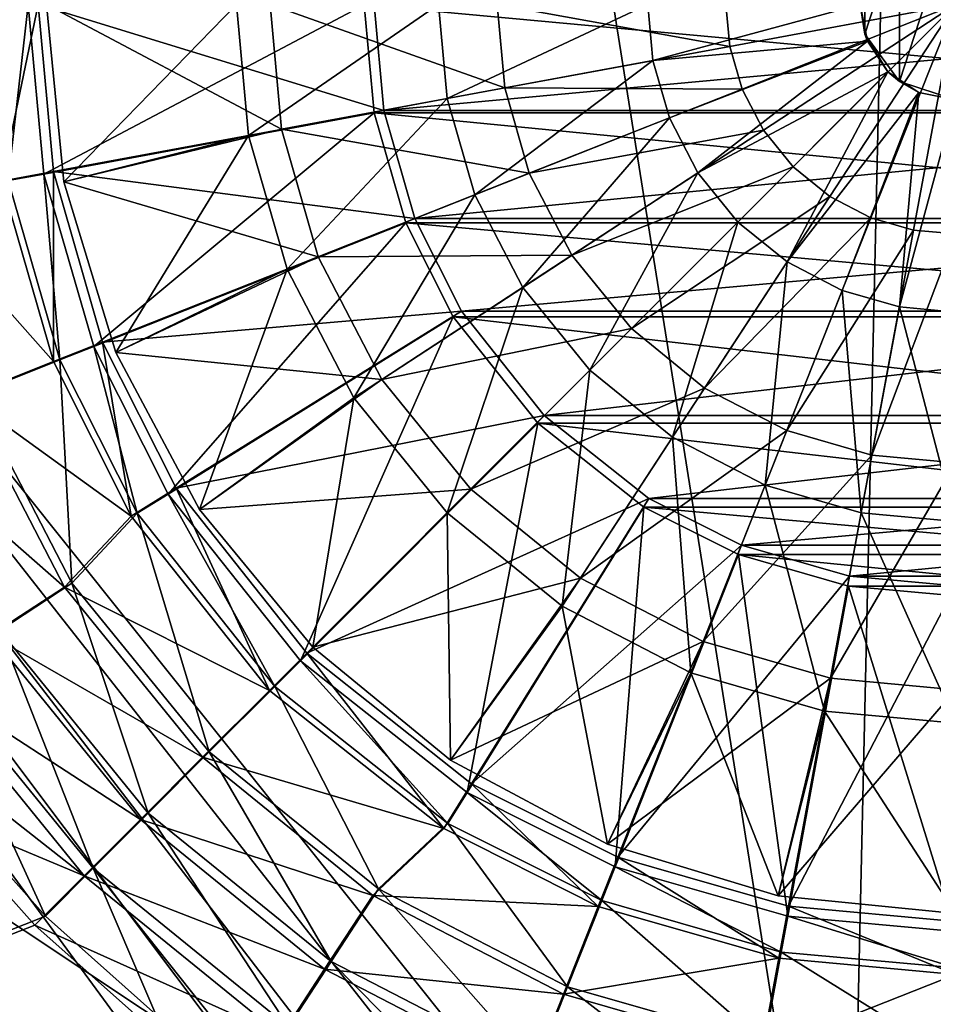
# Model space of a CAD drawing. Header units: metres. Extents: x -1004 to 0, y -808 to 0.
# Tile 15 of 139: x -605 to -504, y -554 to -446. Entities that reach past the tile are written whole.
import ezdxf

# ---------------------------------------------------------------- set-up
doc = ezdxf.new("R2010")
doc.units = ezdxf.units.M

msp = doc.modelspace()

# ---------------------------------------------------------------- linework, layer by layer
at = {"layer": 'top0123411'}
for points in [[(-787.024658, -763.271118, 90), (-994.037292, -10, 90), (-533.424561, -638.481384, 90)], [(-994.037292, -10, 90), (-526.238708, -632.856445, 90), (-533.424561, -638.481384, 90)], [(-10, -10, 90), (-502.018646, -625.846375, 90), (-994.037292, -10, 90)], [(-502.018646, -625.846375, 90), (-510.034576, -626.560547, 90), (-994.037292, -10, 90)], [(-994.037292, -10, 90), (-510.034576, -626.560547, 90), (-518.256042, -628.853394, 90)], [(-518.256042, -628.853394, 90), (-526.238708, -632.856445, 90), (-994.037292, -10, 90)], [(-940.71405, -322.342346, 114.396553), (-513.875122, -606.131226, 109.443001), (-597.805054, -78.120209, 118.65947)], [(-597.805054, -78.120209, 118.65947), (-513.875122, -606.131226, 109.443001), (-502.018616, -79.224953, 118.640182)], [(-513.875122, -606.131226, 109.443001), (-502.018646, -605.043579, 109.461983), (-502.018616, -79.224953, 118.640182)], [(-940.71405, -322.342346, 114.396553), (-941.270203, -397.7117, 113.080978), (-513.875122, -606.131226, 109.443001)], [(-941.270203, -397.7117, 113.080978), (-526.001953, -609.617432, 109.382149), (-513.875122, -606.131226, 109.443001)], [(-941.270203, -397.7117, 113.080978), (-940.0625, -472.166809, 111.781357), (-526.001953, -609.617432, 109.382149)], [(-940.0625, -472.166809, 111.781357), (-938.775574, -510.021759, 111.120598), (-526.001953, -609.617432, 109.382149)], [(-526.001953, -609.617432, 109.382149), (-938.775574, -510.021759, 111.120598), (-536.392456, -614.846802, 109.290871)], [(-938.775574, -510.021759, 111.120598), (-937.047791, -547.533569, 110.465828), (-536.392456, -614.846802, 109.290871)], [(-536.392456, -614.846802, 109.290871), (-937.047791, -547.533569, 110.465828), (-548.091431, -624.124634, 109.128922)], [(-937.047791, -547.533569, 110.465828), (-935.06543, -581.893372, 109.866074), (-548.091431, -624.124634, 109.128922)]]:
    msp.add_3dface(points, dxfattribs=at)
at = {"layer": 'top0123412'}
for points in [[(-608.740234, -444.016083, 2137.627197), (-602.926025, -444.016083, 2137.627197), (-606.958435, -463.436096, 2137.627197)], [(-608.017944, -444.048767, 2140.483154), (-606.235535, -463.372803, 2140.483154), (-604.017944, -444.056702, 2140.483154)], [(-602.926025, -444.016083, 2137.627197), (-601.241272, -462.378082, 2137.627197), (-606.958435, -463.436096, 2137.627197)], [(-606.235535, -463.372803, 2140.483154), (-602.299255, -462.661499, 2140.483154), (-604.017944, -444.056702, 2140.483154)], [(-604.017944, -444.056702, 2140.483154), (-602.299255, -462.661499, 2140.483154), (-567.067993, -444.042145, 2169.999756)], [(-565.976074, -444.016083, 2167.143799), (-564.908264, -455.654327, 2167.143799), (-602.926025, -444.016083, 2137.627197)], [(-564.908264, -455.654327, 2167.143799), (-601.241272, -462.378082, 2137.627197), (-602.926025, -444.016083, 2137.627197)], [(-602.299255, -462.661499, 2140.483154), (-565.971924, -455.907043, 2169.999756), (-567.067993, -444.042145, 2169.999756)], [(-567.067993, -444.042145, 2169.999756), (-438.065399, -455.907043, 2169.999756), (-436.96933, -444.042145, 2169.999756)], [(-567.067993, -444.042145, 2169.999756), (-565.971924, -455.907043, 2169.999756), (-438.065399, -455.907043, 2169.999756)], [(-438.061249, -444.016083, 2167.143799), (-564.908264, -455.654327, 2167.143799), (-565.976074, -444.016083, 2167.143799)], [(-438.061249, -444.016083, 2167.143799), (-439.129059, -455.654327, 2167.143799), (-564.908264, -455.654327, 2167.143799)], [(-602.299255, -462.661499, 2140.483154), (-596.821472, -481.649536, 2140.483154), (-565.971924, -455.907043, 2169.999756)], [(-564.908264, -455.654327, 2167.143799), (-561.485718, -467.557953, 2167.143799), (-601.241272, -462.378082, 2137.627197)], [(-596.821472, -481.649536, 2140.483154), (-562.478455, -468.016541, 2169.999756), (-565.971924, -455.907043, 2169.999756)], [(-565.971924, -455.907043, 2169.999756), (-441.558838, -468.016541, 2169.999756), (-438.065399, -455.907043, 2169.999756)], [(-565.971924, -455.907043, 2169.999756), (-562.478455, -468.016541, 2169.999756), (-441.558838, -468.016541, 2169.999756)], [(-439.129059, -455.654327, 2167.143799), (-561.485718, -467.557953, 2167.143799), (-564.908264, -455.654327, 2167.143799)], [(-439.129059, -455.654327, 2167.143799), (-442.551605, -467.557953, 2167.143799), (-561.485718, -467.557953, 2167.143799)], [(-606.958435, -463.436096, 2137.627197), (-601.241272, -462.378082, 2137.627197), (-601.247498, -483.298889, 2137.627197)], [(-601.241272, -462.378082, 2137.627197), (-595.841492, -481.158722, 2137.627197), (-601.247498, -483.298889, 2137.627197)], [(-561.485718, -467.557953, 2167.143799), (-595.841492, -481.158722, 2137.627197), (-601.241272, -462.378082, 2137.627197)], [(-606.958435, -463.436096, 2137.627197), (-601.247498, -483.298889, 2137.627197), (-617.188721, -465.328583, 2143.397217)], [(-600.547546, -483.104523, 2140.483154), (-606.235535, -463.372803, 2140.483154), (-610.023682, -486.86496, 2146.241211)], [(-606.235535, -463.372803, 2140.483154), (-600.547546, -483.104523, 2140.483154), (-602.299255, -462.661499, 2140.483154)], [(-600.547546, -483.104523, 2140.483154), (-596.821472, -481.649536, 2140.483154), (-602.299255, -462.661499, 2140.483154)], [(-601.247498, -483.298889, 2137.627197), (-610.920532, -487.129333, 2143.397217), (-617.188721, -465.328583, 2143.397217)], [(-596.821472, -481.649536, 2140.483154), (-588.640869, -497.871826, 2140.483154), (-562.478455, -468.016541, 2169.999756)], [(-561.485718, -467.557953, 2167.143799), (-556.351501, -477.75766, 2167.143799), (-595.841492, -481.158722, 2137.627197)], [(-588.640869, -497.871826, 2140.483154), (-557.25531, -478.371979, 2169.999756), (-562.478455, -468.016541, 2169.999756)], [(-562.478455, -468.016541, 2169.999756), (-446.782013, -478.371979, 2169.999756), (-441.558838, -468.016541, 2169.999756)], [(-562.478455, -468.016541, 2169.999756), (-557.25531, -478.371979, 2169.999756), (-446.782013, -478.371979, 2169.999756)], [(-442.551605, -467.557953, 2167.143799), (-556.351501, -477.75766, 2167.143799), (-561.485718, -467.557953, 2167.143799)], [(-442.551605, -467.557953, 2167.143799), (-447.685822, -477.75766, 2167.143799), (-556.351501, -477.75766, 2167.143799)], [(-556.351501, -477.75766, 2167.143799), (-587.750549, -497.23584, 2137.627197), (-595.841492, -481.158722, 2137.627197)], [(-556.351501, -477.75766, 2167.143799), (-547.243347, -489.240814, 2167.143799), (-587.750549, -497.23584, 2137.627197)], [(-447.685822, -477.75766, 2167.143799), (-547.243347, -489.240814, 2167.143799), (-556.351501, -477.75766, 2167.143799)], [(-447.685822, -477.75766, 2167.143799), (-456.793945, -489.240814, 2167.143799), (-547.243347, -489.240814, 2167.143799)], [(-588.640869, -497.871826, 2140.483154), (-574.059753, -516.223633, 2140.483154), (-557.25531, -478.371979, 2169.999756)], [(-574.059753, -516.223633, 2140.483154), (-547.962341, -490.065948, 2169.999756), (-557.25531, -478.371979, 2169.999756)], [(-557.25531, -478.371979, 2169.999756), (-456.074951, -490.065948, 2169.999756), (-446.782013, -478.371979, 2169.999756)], [(-557.25531, -478.371979, 2169.999756), (-547.962341, -490.065948, 2169.999756), (-456.074951, -490.065948, 2169.999756)], [(-601.247498, -483.298889, 2137.627197), (-595.841492, -481.158722, 2137.627197), (-592.691284, -500.300812, 2137.627197)], [(-600.547546, -483.104523, 2140.483154), (-592.047363, -499.968597, 2140.483154), (-596.821472, -481.649536, 2140.483154)], [(-592.047363, -499.968597, 2140.483154), (-588.640869, -497.871826, 2140.483154), (-596.821472, -481.649536, 2140.483154)], [(-595.841492, -481.158722, 2137.627197), (-587.750549, -497.23584, 2137.627197), (-592.691284, -500.300812, 2137.627197)], [(-600.547546, -483.104523, 2140.483154), (-610.023682, -486.86496, 2146.241211), (-599.221436, -507.677124, 2146.241211)], [(-592.047363, -499.968597, 2140.483154), (-600.547546, -483.104523, 2140.483154), (-599.221436, -507.677124, 2146.241211)], [(-601.247498, -483.298889, 2137.627197), (-592.691284, -500.300812, 2137.627197), (-610.920532, -487.129333, 2143.397217)], [(-610.920532, -487.129333, 2143.397217), (-600.052124, -508.108276, 2143.397217), (-619.929443, -490.695892, 2150.335205)], [(-592.691284, -500.300812, 2137.627197), (-600.052124, -508.108276, 2143.397217), (-610.920532, -487.129333, 2143.397217)], [(-599.221436, -507.677124, 2146.241211), (-610.023682, -486.86496, 2146.241211), (-607.184692, -512.892517, 2153.198975)], [(-547.243347, -489.240814, 2167.143799), (-573.370911, -515.368347, 2137.627197), (-587.750549, -497.23584, 2137.627197)], [(-547.243347, -489.240814, 2167.143799), (-535.760254, -498.348907, 2167.143799), (-573.370911, -515.368347, 2137.627197)], [(-456.793945, -489.240814, 2167.143799), (-535.760254, -498.348907, 2167.143799), (-547.243347, -489.240814, 2167.143799)], [(-456.793945, -489.240814, 2167.143799), (-468.277069, -498.348907, 2167.143799), (-535.760254, -498.348907, 2167.143799)], [(-600.052124, -508.108276, 2143.397217), (-608.161926, -513.410278, 2150.335205), (-619.929443, -490.695892, 2150.335205)], [(-574.059753, -516.223633, 2140.483154), (-555.741211, -530.720947, 2140.483154), (-547.962341, -490.065948, 2169.999756)], [(-555.741211, -530.720947, 2140.483154), (-536.289185, -499.305725, 2169.999756), (-547.962341, -490.065948, 2169.999756)], [(-547.962341, -490.065948, 2169.999756), (-467.748138, -499.305725, 2169.999756), (-456.074951, -490.065948, 2169.999756)], [(-547.962341, -490.065948, 2169.999756), (-536.289185, -499.305725, 2169.999756), (-467.748138, -499.305725, 2169.999756)], [(-592.691284, -500.300812, 2137.627197), (-587.750549, -497.23584, 2137.627197), (-577.482239, -519.479675, 2137.627197)], [(-587.750549, -497.23584, 2137.627197), (-573.370911, -515.368347, 2137.627197), (-577.482239, -519.479675, 2137.627197)], [(-592.047363, -499.968597, 2140.483154), (-576.90448, -519.035828, 2140.483154), (-588.640869, -497.871826, 2140.483154)], [(-576.90448, -519.035828, 2140.483154), (-574.059753, -516.223633, 2140.483154), (-588.640869, -497.871826, 2140.483154)], [(-535.760254, -498.348907, 2167.143799), (-555.238403, -529.747986, 2137.627197), (-573.370911, -515.368347, 2137.627197)], [(-535.760254, -498.348907, 2167.143799), (-525.560547, -503.483124, 2167.143799), (-555.238403, -529.747986, 2137.627197)], [(-468.277069, -498.348907, 2167.143799), (-525.560547, -503.483124, 2167.143799), (-535.760254, -498.348907, 2167.143799)], [(-468.277069, -498.348907, 2167.143799), (-478.476776, -503.483124, 2167.143799), (-525.560547, -503.483124, 2167.143799)], [(-555.741211, -530.720947, 2140.483154), (-539.43335, -538.905457, 2140.483154), (-536.289185, -499.305725, 2169.999756)], [(-539.43335, -538.905457, 2140.483154), (-525.879578, -504.531128, 2169.999756), (-536.289185, -499.305725, 2169.999756)], [(-536.289185, -499.305725, 2169.999756), (-478.157715, -504.531128, 2169.999756), (-467.748138, -499.305725, 2169.999756)], [(-536.289185, -499.305725, 2169.999756), (-525.879578, -504.531128, 2169.999756), (-478.157715, -504.531128, 2169.999756)], [(-592.691284, -500.300812, 2137.627197), (-577.482239, -519.479675, 2137.627197), (-600.052124, -508.108276, 2143.397217)], [(-592.047363, -499.968597, 2140.483154), (-599.221436, -507.677124, 2146.241211), (-584.107056, -526.25116, 2146.241211)], [(-576.90448, -519.035828, 2140.483154), (-592.047363, -499.968597, 2140.483154), (-584.107056, -526.25116, 2146.241211)], [(-525.560547, -503.483124, 2167.143799), (-539.161316, -537.838928, 2137.627197), (-555.238403, -529.747986, 2137.627197)], [(-525.560547, -503.483124, 2167.143799), (-513.656921, -506.90567, 2167.143799), (-539.161316, -537.838928, 2137.627197)], [(-478.476776, -503.483124, 2167.143799), (-513.656921, -506.90567, 2167.143799), (-525.560547, -503.483124, 2167.143799)], [(-478.476776, -503.483124, 2167.143799), (-490.380402, -506.90567, 2167.143799), (-513.656921, -506.90567, 2167.143799)], [(-539.43335, -538.905457, 2140.483154), (-520.432861, -544.339417, 2140.483154), (-525.879578, -504.531128, 2169.999756)], [(-520.432861, -544.339417, 2140.483154), (-513.762207, -507.996582, 2169.999756), (-525.879578, -504.531128, 2169.999756)], [(-525.879578, -504.531128, 2169.999756), (-490.275116, -507.996582, 2169.999756), (-478.157715, -504.531128, 2169.999756)], [(-525.879578, -504.531128, 2169.999756), (-513.762207, -507.996582, 2169.999756), (-490.275116, -507.996582, 2169.999756)], [(-513.656921, -506.90567, 2167.143799), (-520.380676, -543.238708, 2137.627197), (-539.161316, -537.838928, 2137.627197)], [(-513.656921, -506.90567, 2167.143799), (-502.018646, -507.97348, 2167.143799), (-520.380676, -543.238708, 2137.627197)], [(-490.380402, -506.90567, 2167.143799), (-502.018646, -507.97348, 2167.143799), (-513.656921, -506.90567, 2167.143799)], [(-600.052124, -508.108276, 2143.397217), (-584.838867, -526.836304, 2143.397217), (-608.161926, -513.410278, 2150.335205)], [(-599.221436, -507.677124, 2146.241211), (-607.184692, -512.892517, 2153.198975), (-590.832031, -532.988159, 2153.198975)], [(-577.482239, -519.479675, 2137.627197), (-584.838867, -526.836304, 2143.397217), (-600.052124, -508.108276, 2143.397217)], [(-584.107056, -526.25116, 2146.241211), (-599.221436, -507.677124, 2146.241211), (-590.832031, -532.988159, 2153.198975)], [(-520.432861, -544.339417, 2140.483154), (-502.018646, -546.015381, 2140.483154), (-513.762207, -507.996582, 2169.999756)], [(-502.018646, -507.97348, 2167.143799), (-502.018646, -544.923462, 2137.627197), (-520.380676, -543.238708, 2137.627197)], [(-502.018646, -546.015381, 2140.483154), (-502.018646, -509.065399, 2169.999756), (-513.762207, -507.996582, 2169.999756)], [(-513.762207, -507.996582, 2169.999756), (-502.018646, -509.065399, 2169.999756), (-490.275116, -507.996582, 2169.999756)], [(-608.161926, -513.410278, 2150.335205), (-591.690125, -533.687561, 2150.335205), (-615.498779, -518.20697, 2158.308838)], [(-607.184692, -512.892517, 2153.198975), (-614.359619, -517.591553, 2161.194092), (-596.891296, -539.058289, 2161.194092)], [(-584.838867, -526.836304, 2143.397217), (-591.690125, -533.687561, 2150.335205), (-608.161926, -513.410278, 2150.335205)], [(-590.832031, -532.988159, 2153.198975), (-607.184692, -512.892517, 2153.198975), (-596.891296, -539.058289, 2161.194092)], [(-577.482239, -519.479675, 2137.627197), (-573.370911, -515.368347, 2137.627197), (-558.303406, -534.688721, 2137.627197)], [(-573.370911, -515.368347, 2137.627197), (-555.238403, -529.747986, 2137.627197), (-558.303406, -534.688721, 2137.627197)], [(-576.90448, -519.035828, 2140.483154), (-557.864014, -534.111267, 2140.483154), (-574.059753, -516.223633, 2140.483154)], [(-557.864014, -534.111267, 2140.483154), (-555.741211, -530.720947, 2140.483154), (-574.059753, -516.223633, 2140.483154)], [(-614.359619, -517.591553, 2161.194092), (-612.99823, -532.147339, 2169.999756), (-602.137817, -544.31427, 2169.999756)], [(-614.359619, -517.591553, 2161.194092), (-602.137817, -544.31427, 2169.999756), (-596.891296, -539.058289, 2161.194092)], [(-615.498779, -518.20697, 2158.308838), (-597.888428, -539.885864, 2158.308838), (-623.733704, -519.557678, 2167.143799)], [(-591.690125, -533.687561, 2150.335205), (-597.888428, -539.885864, 2158.308838), (-615.498779, -518.20697, 2158.308838)], [(-597.888428, -539.885864, 2158.308838), (-614.264343, -533.021667, 2167.143799), (-623.733704, -519.557678, 2167.143799)], [(-577.482239, -519.479675, 2137.627197), (-558.303406, -534.688721, 2137.627197), (-584.838867, -526.836304, 2143.397217)], [(-576.90448, -519.035828, 2140.483154), (-584.107056, -526.25116, 2146.241211), (-565.506042, -541.332397, 2146.241211)], [(-557.864014, -534.111267, 2140.483154), (-576.90448, -519.035828, 2140.483154), (-565.506042, -541.332397, 2146.241211)], [(-584.107056, -526.25116, 2146.241211), (-590.832031, -532.988159, 2153.198975), (-570.707214, -549.304871, 2153.198975)], [(-565.506042, -541.332397, 2146.241211), (-584.107056, -526.25116, 2146.241211), (-570.707214, -549.304871, 2153.198975)], [(-584.838867, -526.836304, 2143.397217), (-566.11084, -542.049561, 2143.397217), (-591.690125, -533.687561, 2150.335205)], [(-558.303406, -534.688721, 2137.627197), (-566.11084, -542.049561, 2143.397217), (-584.838867, -526.836304, 2143.397217)], [(-558.303406, -534.688721, 2137.627197), (-555.238403, -529.747986, 2137.627197), (-541.301453, -543.244934, 2137.627197)], [(-555.238403, -529.747986, 2137.627197), (-539.161316, -537.838928, 2137.627197), (-541.301453, -543.244934, 2137.627197)], [(-557.864014, -534.111267, 2140.483154), (-540.931091, -542.614624, 2140.483154), (-555.741211, -530.720947, 2140.483154)], [(-540.931091, -542.614624, 2140.483154), (-539.43335, -538.905457, 2140.483154), (-555.741211, -530.720947, 2140.483154)], [(-602.137817, -544.31427, 2169.999756), (-612.99823, -532.147339, 2169.999756), (-820.791748, -631.100647, 2169.999756)], [(-614.264343, -533.021667, 2167.143799), (-603.312988, -545.310425, 2167.143799), (-820.791748, -630.385498, 2167.143799)], [(-603.312988, -545.310425, 2167.143799), (-614.264343, -533.021667, 2167.143799), (-597.888428, -539.885864, 2158.308838)], [(-590.832031, -532.988159, 2153.198975), (-596.891296, -539.058289, 2161.194092), (-575.393494, -556.48822, 2161.194092)], [(-570.707214, -549.304871, 2153.198975), (-590.832031, -532.988159, 2153.198975), (-575.393494, -556.48822, 2161.194092)], [(-591.690125, -533.687561, 2150.335205), (-571.412842, -550.159363, 2150.335205), (-597.888428, -539.885864, 2158.308838)], [(-566.11084, -542.049561, 2143.397217), (-571.412842, -550.159363, 2150.335205), (-591.690125, -533.687561, 2150.335205)], [(-557.864014, -534.111267, 2140.483154), (-565.506042, -541.332397, 2146.241211), (-544.674622, -552.097412, 2146.241211)], [(-540.931091, -542.614624, 2140.483154), (-557.864014, -534.111267, 2140.483154), (-544.674622, -552.097412, 2146.241211)], [(-558.303406, -534.688721, 2137.627197), (-541.301453, -543.244934, 2137.627197), (-566.11084, -542.049561, 2143.397217)], [(-541.301453, -543.244934, 2137.627197), (-539.161316, -537.838928, 2137.627197), (-521.43866, -548.955872, 2137.627197)], [(-539.161316, -537.838928, 2137.627197), (-520.380676, -543.238708, 2137.627197), (-521.43866, -548.955872, 2137.627197)], [(-602.137817, -544.31427, 2169.999756), (-589.984802, -555.126587, 2169.999756), (-596.891296, -539.058289, 2161.194092)], [(-596.891296, -539.058289, 2161.194092), (-589.984802, -555.126587, 2169.999756), (-576.672791, -564.474976, 2169.999756)], [(-596.891296, -539.058289, 2161.194092), (-576.672791, -564.474976, 2169.999756), (-575.393494, -556.48822, 2161.194092)], [(-540.931091, -542.614624, 2140.483154), (-521.189331, -548.267395, 2140.483154), (-539.43335, -538.905457, 2140.483154)], [(-521.189331, -548.267395, 2140.483154), (-520.432861, -544.339417, 2140.483154), (-539.43335, -538.905457, 2140.483154)], [(-597.888428, -539.885864, 2158.308838), (-576.209534, -557.496216, 2158.308838), (-603.312988, -545.310425, 2167.143799)], [(-571.412842, -550.159363, 2150.335205), (-576.209534, -557.496216, 2158.308838), (-597.888428, -539.885864, 2158.308838)], [(-565.506042, -541.332397, 2146.241211), (-570.707214, -549.304871, 2153.198975), (-548.169189, -560.951904, 2153.198975)], [(-544.674622, -552.097412, 2146.241211), (-565.506042, -541.332397, 2146.241211), (-548.169189, -560.951904, 2153.198975)], [(-566.11084, -542.049561, 2143.397217), (-545.131897, -552.917969, 2143.397217), (-571.412842, -550.159363, 2150.335205)], [(-541.301453, -543.244934, 2137.627197), (-545.131897, -552.917969, 2143.397217), (-566.11084, -542.049561, 2143.397217)], [(-540.931091, -542.614624, 2140.483154), (-544.674622, -552.097412, 2146.241211), (-523.032471, -558.294373, 2146.241211)], [(-521.189331, -548.267395, 2140.483154), (-540.931091, -542.614624, 2140.483154), (-523.032471, -558.294373, 2146.241211)], [(-541.301453, -543.244934, 2137.627197), (-521.43866, -548.955872, 2137.627197), (-545.131897, -552.917969, 2143.397217)], [(-521.43866, -548.955872, 2137.627197), (-520.380676, -543.238708, 2137.627197), (-502.018646, -550.737671, 2137.627197)], [(-520.380676, -543.238708, 2137.627197), (-502.018646, -544.923462, 2137.627197), (-502.018646, -550.737671, 2137.627197)], [(-820.791748, -631.100647, 2169.999756), (-589.984802, -555.126587, 2169.999756), (-602.137817, -544.31427, 2169.999756)], [(-521.189331, -548.267395, 2140.483154), (-502.018646, -550.015381, 2140.483154), (-520.432861, -544.339417, 2140.483154)], [(-502.018646, -550.015381, 2140.483154), (-502.018646, -546.015381, 2140.483154), (-520.432861, -544.339417, 2140.483154)], [(-603.312988, -545.310425, 2167.143799), (-591.024231, -556.26178, 2167.143799), (-820.791748, -630.385498, 2167.143799)], [(-576.209534, -557.496216, 2158.308838), (-591.024231, -556.26178, 2167.143799), (-603.312988, -545.310425, 2167.143799)], [(-570.707214, -549.304871, 2153.198975), (-575.393494, -556.48822, 2161.194092), (-551.31781, -568.92981, 2161.194092)], [(-548.169189, -560.951904, 2153.198975), (-570.707214, -549.304871, 2153.198975), (-551.31781, -568.92981, 2161.194092)], [(-521.43866, -548.955872, 2137.627197), (-523.331177, -559.186157, 2143.397217), (-545.131897, -552.917969, 2143.397217)], [(-521.43866, -548.955872, 2137.627197), (-502.018646, -550.737671, 2137.627197), (-523.331177, -559.186157, 2143.397217)], [(-523.032471, -558.294373, 2146.241211), (-502.018646, -560.210388, 2146.241211), (-521.189331, -548.267395, 2140.483154)], [(-502.018646, -560.210388, 2146.241211), (-502.018646, -550.015381, 2140.483154), (-521.189331, -548.267395, 2140.483154)], [(-571.412842, -550.159363, 2150.335205), (-548.698425, -561.92688, 2150.335205), (-576.209534, -557.496216, 2158.308838)], [(-545.131897, -552.917969, 2143.397217), (-548.698425, -561.92688, 2150.335205), (-571.412842, -550.159363, 2150.335205)], [(-502.018646, -550.737671, 2137.627197), (-502.018646, -561.141541, 2143.397217), (-523.331177, -559.186157, 2143.397217)], [(-544.674622, -552.097412, 2146.241211), (-548.169189, -560.951904, 2153.198975), (-524.754028, -567.656494, 2153.198975)], [(-523.032471, -558.294373, 2146.241211), (-544.674622, -552.097412, 2146.241211), (-524.754028, -567.656494, 2153.198975)], [(-545.131897, -552.917969, 2143.397217), (-523.331177, -559.186157, 2143.397217), (-548.698425, -561.92688, 2150.335205)]]:
    msp.add_3dface(points, dxfattribs=at)
at = {"layer": 'top0123420'}
for points in [[(-508.178619, -435.537628, 2192.399658), (-508.178619, -452.494537, 2192.399658), (-502.018646, -433.536133, 2192.399658)], [(-508.178619, -452.494537, 2192.399658), (-502.018646, -454.496033, 2192.399658), (-502.018646, -433.536133, 2192.399658)], [(-511.985657, -440.777618, 2192.399658), (-511.985657, -447.254578, 2192.399658), (-508.178619, -435.537628, 2192.399658)], [(-511.985657, -447.254578, 2192.399658), (-508.178619, -452.494537, 2192.399658), (-508.178619, -435.537628, 2192.399658)], [(-511.985657, -440.777618, 2192.399658), (-512.498596, -444.016083, 2163.734863), (-511.985657, -447.254578, 2192.399658)], [(-602.018677, -444.016083, 2136.719971), (-600.097168, -463.525116, 2136.719971), (-581.097595, -444.016083, 2147.430664)], [(-602.018677, -444.016083, 2134.872559), (-600.097168, -463.525116, 2134.872559), (-602.018677, -444.016083, 2136.719971)], [(-600.097168, -463.525116, 2134.872559), (-600.097168, -463.525116, 2136.719971), (-602.018677, -444.016083, 2136.719971)], [(-576.149658, -457.734192, 2129.237549), (-602.018677, -444.016083, 2134.872559), (-577.408264, -444.016083, 2129.237549)], [(-600.097168, -463.525116, 2134.872559), (-602.018677, -444.016083, 2134.872559), (-576.149658, -457.734192, 2129.237549)], [(-581.097595, -444.016083, 2147.430664), (-600.097168, -463.525116, 2136.719971), (-579.777405, -458.405548, 2147.430664)], [(-581.097595, -444.016083, 2147.430664), (-579.777405, -458.405548, 2147.430664), (-558.886108, -444.016083, 2155.620361)], [(-579.777405, -458.405548, 2147.430664), (-557.936707, -454.363861, 2155.620361), (-558.886108, -444.016083, 2155.620361)], [(-551.593323, -453.190002, 2125.187256), (-576.149658, -457.734192, 2129.237549), (-577.408264, -444.016083, 2129.237549)], [(-577.408264, -444.016083, 2129.237549), (-552.434998, -444.016083, 2125.187256), (-551.593323, -453.190002, 2125.187256)], [(-558.886108, -444.016083, 2155.620361), (-557.936707, -454.363861, 2155.620361), (-535.85199, -444.016083, 2161.084473)], [(-557.936707, -454.363861, 2155.620361), (-535.28717, -450.172516, 2161.084473), (-535.85199, -444.016083, 2161.084473)], [(-526.831665, -448.607788, 2122.751709), (-552.434998, -444.016083, 2125.187256), (-527.25293, -444.016083, 2122.751709)], [(-552.434998, -444.016083, 2125.187256), (-526.831665, -448.607788, 2122.751709), (-551.593323, -453.190002, 2125.187256)], [(-535.28717, -450.172516, 2161.084473), (-512.498596, -444.016083, 2163.734863), (-535.85199, -444.016083, 2161.084473)], [(-511.700867, -448.026581, 2163.734863), (-512.498596, -444.016083, 2163.734863), (-535.28717, -450.172516, 2161.084473)], [(-502.018646, -444.016083, 2121.940918), (-526.831665, -448.607788, 2122.751709), (-527.25293, -444.016083, 2122.751709)], [(-526.831665, -448.607788, 2122.751709), (-502.018646, -444.016083, 2121.940918), (-525.481201, -453.304688, 2122.751709)], [(-502.018646, -444.016083, 2121.940918), (-523.139648, -457.824524, 2122.751709), (-525.481201, -453.304688, 2122.751709)], [(-519.862, -461.859406, 2122.751709), (-523.139648, -457.824524, 2122.751709), (-502.018646, -444.016083, 2121.940918)], [(-515.827087, -465.137054, 2122.751709), (-519.862, -461.859406, 2122.751709), (-502.018646, -444.016083, 2121.940918)], [(-511.307251, -467.478607, 2122.751709), (-515.827087, -465.137054, 2122.751709), (-502.018646, -444.016083, 2121.940918)], [(-512.498596, -444.016083, 2163.734863), (-511.700867, -448.026581, 2163.734863), (-511.985657, -447.254578, 2192.399658)], [(-506.610352, -468.829071, 2122.751709), (-511.307251, -467.478607, 2122.751709), (-502.018646, -444.016083, 2121.940918)], [(-502.018646, -469.250366, 2122.751709), (-506.610352, -468.829071, 2122.751709), (-502.018646, -444.016083, 2121.940918)], [(-511.985657, -447.254578, 2192.399658), (-511.700867, -448.026581, 2163.734863), (-509.429077, -451.426514, 2163.734863)], [(-511.985657, -447.254578, 2192.399658), (-509.429077, -451.426514, 2163.734863), (-508.178619, -452.494537, 2192.399658)], [(-533.476501, -456.469971, 2161.084473), (-511.700867, -448.026581, 2163.734863), (-535.28717, -450.172516, 2161.084473)], [(-511.700867, -448.026581, 2163.734863), (-533.476501, -456.469971, 2161.084473), (-530.337036, -462.530029, 2161.084473)], [(-509.429077, -451.426514, 2163.734863), (-511.700867, -448.026581, 2163.734863), (-530.337036, -462.530029, 2161.084473)], [(-551.593323, -453.190002, 2125.187256), (-526.831665, -448.607788, 2122.751709), (-525.481201, -453.304688, 2122.751709)], [(-535.28717, -450.172516, 2161.084473), (-557.936707, -454.363861, 2155.620361), (-554.893311, -464.9487, 2155.620361)], [(-533.476501, -456.469971, 2161.084473), (-535.28717, -450.172516, 2161.084473), (-554.893311, -464.9487, 2155.620361)], [(-509.429077, -451.426514, 2163.734863), (-530.337036, -462.530029, 2161.084473), (-525.942444, -467.93988, 2161.084473)], [(-520.532593, -472.334442, 2161.084473), (-509.429077, -451.426514, 2163.734863), (-525.942444, -467.93988, 2161.084473)], [(-506.029144, -453.698303, 2163.734863), (-509.429077, -451.426514, 2163.734863), (-520.532593, -472.334442, 2161.084473)], [(-509.429077, -451.426514, 2163.734863), (-506.029144, -453.698303, 2163.734863), (-508.178619, -452.494537, 2192.399658)], [(-508.178619, -452.494537, 2192.399658), (-506.029144, -453.698303, 2163.734863), (-502.018646, -454.496033, 2192.399658)], [(-548.895142, -462.574066, 2125.187256), (-576.149658, -457.734192, 2129.237549), (-551.593323, -453.190002, 2125.187256)], [(-525.481201, -453.304688, 2122.751709), (-548.895142, -462.574066, 2125.187256), (-551.593323, -453.190002, 2125.187256)], [(-523.139648, -457.824524, 2122.751709), (-548.895142, -462.574066, 2125.187256), (-525.481201, -453.304688, 2122.751709)], [(-514.472534, -475.473938, 2161.084473), (-506.029144, -453.698303, 2163.734863), (-520.532593, -472.334442, 2161.084473)], [(-506.029144, -453.698303, 2163.734863), (-514.472534, -475.473938, 2161.084473), (-508.175079, -477.284607, 2161.084473)], [(-502.018646, -454.496033, 2163.734863), (-506.029144, -453.698303, 2163.734863), (-508.175079, -477.284607, 2161.084473)], [(-506.029144, -453.698303, 2163.734863), (-502.018646, -454.496033, 2163.734863), (-502.018646, -454.496033, 2192.399658)], [(-557.936707, -454.363861, 2155.620361), (-579.777405, -458.405548, 2147.430664), (-575.545349, -473.124634, 2147.430664)], [(-554.893311, -464.9487, 2155.620361), (-557.936707, -454.363861, 2155.620361), (-575.545349, -473.124634, 2147.430664)], [(-508.175079, -477.284607, 2161.084473), (-502.018646, -477.849457, 2161.084473), (-502.018646, -454.496033, 2163.734863)], [(-533.476501, -456.469971, 2161.084473), (-554.893311, -464.9487, 2155.620361), (-549.616455, -475.134491, 2155.620361)], [(-530.337036, -462.530029, 2161.084473), (-533.476501, -456.469971, 2161.084473), (-549.616455, -475.134491, 2155.620361)], [(-600.097168, -463.525116, 2134.872559), (-576.149658, -457.734192, 2129.237549), (-572.11499, -471.766602, 2129.237549)], [(-572.11499, -471.766602, 2129.237549), (-576.149658, -457.734192, 2129.237549), (-548.895142, -462.574066, 2125.187256)], [(-544.216919, -471.604401, 2125.187256), (-548.895142, -462.574066, 2125.187256), (-523.139648, -457.824524, 2122.751709)], [(-544.216919, -471.604401, 2125.187256), (-523.139648, -457.824524, 2122.751709), (-519.862, -461.859406, 2122.751709)], [(-600.097168, -463.525116, 2136.719971), (-594.406616, -482.284424, 2136.719971), (-579.777405, -458.405548, 2147.430664)], [(-579.777405, -458.405548, 2147.430664), (-594.406616, -482.284424, 2136.719971), (-575.545349, -473.124634, 2147.430664)], [(-572.11499, -471.766602, 2129.237549), (-548.895142, -462.574066, 2125.187256), (-544.216919, -471.604401, 2125.187256)], [(-530.337036, -462.530029, 2161.084473), (-549.616455, -475.134491, 2155.620361), (-542.22998, -484.227417, 2155.620361)], [(-537.668396, -479.665802, 2125.187256), (-544.216919, -471.604401, 2125.187256), (-519.862, -461.859406, 2122.751709)], [(-525.942444, -467.93988, 2161.084473), (-530.337036, -462.530029, 2161.084473), (-542.22998, -484.227417, 2155.620361)], [(-537.668396, -479.665802, 2125.187256), (-519.862, -461.859406, 2122.751709), (-515.827087, -465.137054, 2122.751709)], [(-600.097168, -463.525116, 2134.872559), (-594.406616, -482.284424, 2134.872559), (-600.097168, -463.525116, 2136.719971)], [(-594.406616, -482.284424, 2134.872559), (-594.406616, -482.284424, 2136.719971), (-600.097168, -463.525116, 2136.719971)], [(-594.406616, -482.284424, 2134.872559), (-600.097168, -463.525116, 2134.872559), (-572.11499, -471.766602, 2129.237549)], [(-554.893311, -464.9487, 2155.620361), (-575.545349, -473.124634, 2147.430664), (-568.207397, -487.288849, 2147.430664)], [(-549.616455, -475.134491, 2155.620361), (-554.893311, -464.9487, 2155.620361), (-568.207397, -487.288849, 2147.430664)], [(-529.606934, -486.214325, 2125.187256), (-537.668396, -479.665802, 2125.187256), (-515.827087, -465.137054, 2122.751709)], [(-529.606934, -486.214325, 2125.187256), (-515.827087, -465.137054, 2122.751709), (-511.307251, -467.478607, 2122.751709)], [(-542.22998, -484.227417, 2155.620361), (-533.137085, -491.613861, 2155.620361), (-525.942444, -467.93988, 2161.084473)], [(-533.137085, -491.613861, 2155.620361), (-520.532593, -472.334442, 2161.084473), (-525.942444, -467.93988, 2161.084473)], [(-520.57666, -490.892609, 2125.187256), (-529.606934, -486.214325, 2125.187256), (-511.307251, -467.478607, 2122.751709)], [(-520.57666, -490.892609, 2125.187256), (-511.307251, -467.478607, 2122.751709), (-506.610352, -468.829071, 2122.751709)], [(-511.192566, -493.590729, 2125.187256), (-520.57666, -490.892609, 2125.187256), (-506.610352, -468.829071, 2122.751709)], [(-511.192566, -493.590729, 2125.187256), (-506.610352, -468.829071, 2122.751709), (-502.018646, -469.250366, 2122.751709)], [(-502.018646, -494.432434, 2125.187256), (-511.192566, -493.590729, 2125.187256), (-502.018646, -469.250366, 2122.751709)], [(-594.406616, -482.284424, 2134.872559), (-572.11499, -471.766602, 2129.237549), (-565.119385, -485.269989, 2129.237549)], [(-565.119385, -485.269989, 2129.237549), (-572.11499, -471.766602, 2129.237549), (-544.216919, -471.604401, 2125.187256)], [(-565.119385, -485.269989, 2129.237549), (-544.216919, -471.604401, 2125.187256), (-537.668396, -479.665802, 2125.187256)], [(-520.532593, -472.334442, 2161.084473), (-533.137085, -491.613861, 2155.620361), (-522.951233, -496.890747, 2155.620361)], [(-514.472534, -475.473938, 2161.084473), (-520.532593, -472.334442, 2161.084473), (-522.951233, -496.890747, 2155.620361)], [(-594.406616, -482.284424, 2136.719971), (-585.165588, -499.57312, 2136.719971), (-575.545349, -473.124634, 2147.430664)], [(-575.545349, -473.124634, 2147.430664), (-585.165588, -499.57312, 2136.719971), (-568.207397, -487.288849, 2147.430664)], [(-549.616455, -475.134491, 2155.620361), (-568.207397, -487.288849, 2147.430664), (-557.935913, -499.93335, 2147.430664)], [(-542.22998, -484.227417, 2155.620361), (-549.616455, -475.134491, 2155.620361), (-557.935913, -499.93335, 2147.430664)], [(-514.472534, -475.473938, 2161.084473), (-522.951233, -496.890747, 2155.620361), (-512.366455, -499.934143, 2155.620361)], [(-508.175079, -477.284607, 2161.084473), (-514.472534, -475.473938, 2161.084473), (-512.366455, -499.934143, 2155.620361)], [(-512.366455, -499.934143, 2155.620361), (-502.018646, -500.883514, 2155.620361), (-508.175079, -477.284607, 2161.084473)], [(-502.018646, -500.883514, 2155.620361), (-502.018646, -477.849457, 2161.084473), (-508.175079, -477.284607, 2161.084473)], [(-555.327148, -497.324585, 2129.237549), (-565.119385, -485.269989, 2129.237549), (-537.668396, -479.665802, 2125.187256)], [(-555.327148, -497.324585, 2129.237549), (-537.668396, -479.665802, 2125.187256), (-529.606934, -486.214325, 2125.187256)], [(-594.406616, -482.284424, 2134.872559), (-585.165588, -499.57312, 2134.872559), (-594.406616, -482.284424, 2136.719971)], [(-585.165588, -499.57312, 2134.872559), (-585.165588, -499.57312, 2136.719971), (-594.406616, -482.284424, 2136.719971)], [(-585.165588, -499.57312, 2134.872559), (-594.406616, -482.284424, 2134.872559), (-565.119385, -485.269989, 2129.237549)], [(-557.935913, -499.93335, 2147.430664), (-545.291443, -510.204803, 2147.430664), (-542.22998, -484.227417, 2155.620361)], [(-545.291443, -510.204803, 2147.430664), (-533.137085, -491.613861, 2155.620361), (-542.22998, -484.227417, 2155.620361)], [(-585.165588, -499.57312, 2134.872559), (-565.119385, -485.269989, 2129.237549), (-555.327148, -497.324585, 2129.237549)], [(-543.272583, -507.116821, 2129.237549), (-555.327148, -497.324585, 2129.237549), (-529.606934, -486.214325, 2125.187256)], [(-543.272583, -507.116821, 2129.237549), (-529.606934, -486.214325, 2125.187256), (-520.57666, -490.892609, 2125.187256)], [(-585.165588, -499.57312, 2136.719971), (-572.729309, -514.726746, 2136.719971), (-568.207397, -487.288849, 2147.430664)], [(-568.207397, -487.288849, 2147.430664), (-572.729309, -514.726746, 2136.719971), (-557.935913, -499.93335, 2147.430664)], [(-533.137085, -491.613861, 2155.620361), (-545.291443, -510.204803, 2147.430664), (-531.127197, -517.542786, 2147.430664)], [(-529.769165, -514.112427, 2129.237549), (-543.272583, -507.116821, 2129.237549), (-520.57666, -490.892609, 2125.187256)], [(-522.951233, -496.890747, 2155.620361), (-533.137085, -491.613861, 2155.620361), (-531.127197, -517.542786, 2147.430664)], [(-529.769165, -514.112427, 2129.237549), (-520.57666, -490.892609, 2125.187256), (-511.192566, -493.590729, 2125.187256)], [(-515.736755, -518.147095, 2129.237549), (-529.769165, -514.112427, 2129.237549), (-511.192566, -493.590729, 2125.187256)], [(-515.736755, -518.147095, 2129.237549), (-511.192566, -493.590729, 2125.187256), (-502.018646, -494.432434, 2125.187256)], [(-502.018646, -519.40564, 2129.237549), (-515.736755, -518.147095, 2129.237549), (-502.018646, -494.432434, 2125.187256)], [(-522.951233, -496.890747, 2155.620361), (-531.127197, -517.542786, 2147.430664), (-516.408081, -521.774841, 2147.430664)], [(-512.366455, -499.934143, 2155.620361), (-522.951233, -496.890747, 2155.620361), (-516.408081, -521.774841, 2147.430664)], [(-572.729309, -514.726746, 2134.872559), (-585.165588, -499.57312, 2134.872559), (-555.327148, -497.324585, 2129.237549)], [(-572.729309, -514.726746, 2134.872559), (-555.327148, -497.324585, 2129.237549), (-543.272583, -507.116821, 2129.237549)], [(-585.165588, -499.57312, 2134.872559), (-572.729309, -514.726746, 2134.872559), (-585.165588, -499.57312, 2136.719971)], [(-572.729309, -514.726746, 2134.872559), (-572.729309, -514.726746, 2136.719971), (-585.165588, -499.57312, 2136.719971)], [(-572.729309, -514.726746, 2136.719971), (-557.575684, -527.163025, 2136.719971), (-557.935913, -499.93335, 2147.430664)], [(-557.935913, -499.93335, 2147.430664), (-557.575684, -527.163025, 2136.719971), (-545.291443, -510.204803, 2147.430664)], [(-516.408081, -521.774841, 2147.430664), (-502.018646, -523.095032, 2147.430664), (-512.366455, -499.934143, 2155.620361)], [(-502.018646, -523.095032, 2147.430664), (-502.018646, -500.883514, 2155.620361), (-512.366455, -499.934143, 2155.620361)], [(-557.575684, -527.163025, 2134.872559), (-572.729309, -514.726746, 2134.872559), (-543.272583, -507.116821, 2129.237549)], [(-557.575684, -527.163025, 2134.872559), (-543.272583, -507.116821, 2129.237549), (-529.769165, -514.112427, 2129.237549)], [(-557.575684, -527.163025, 2136.719971), (-540.286987, -536.404053, 2136.719971), (-545.291443, -510.204803, 2147.430664)], [(-545.291443, -510.204803, 2147.430664), (-540.286987, -536.404053, 2136.719971), (-531.127197, -517.542786, 2147.430664)], [(-540.286987, -536.404053, 2134.872559), (-557.575684, -527.163025, 2134.872559), (-529.769165, -514.112427, 2129.237549)], [(-540.286987, -536.404053, 2134.872559), (-529.769165, -514.112427, 2129.237549), (-515.736755, -518.147095, 2129.237549)], [(-572.729309, -514.726746, 2134.872559), (-557.575684, -527.163025, 2134.872559), (-572.729309, -514.726746, 2136.719971)], [(-557.575684, -527.163025, 2134.872559), (-557.575684, -527.163025, 2136.719971), (-572.729309, -514.726746, 2136.719971)], [(-540.286987, -536.404053, 2136.719971), (-521.52771, -542.094604, 2136.719971), (-531.127197, -517.542786, 2147.430664)], [(-531.127197, -517.542786, 2147.430664), (-521.52771, -542.094604, 2136.719971), (-516.408081, -521.774841, 2147.430664)], [(-521.52771, -542.094604, 2134.872559), (-540.286987, -536.404053, 2134.872559), (-515.736755, -518.147095, 2129.237549)], [(-521.52771, -542.094604, 2134.872559), (-515.736755, -518.147095, 2129.237549), (-502.018646, -519.40564, 2129.237549)], [(-502.018646, -544.016113, 2134.872559), (-521.52771, -542.094604, 2134.872559), (-502.018646, -519.40564, 2129.237549)], [(-521.52771, -542.094604, 2136.719971), (-502.018646, -544.016113, 2136.719971), (-516.408081, -521.774841, 2147.430664)], [(-516.408081, -521.774841, 2147.430664), (-502.018646, -544.016113, 2136.719971), (-502.018646, -523.095032, 2147.430664)], [(-557.575684, -527.163025, 2134.872559), (-540.286987, -536.404053, 2134.872559), (-557.575684, -527.163025, 2136.719971)], [(-540.286987, -536.404053, 2134.872559), (-540.286987, -536.404053, 2136.719971), (-557.575684, -527.163025, 2136.719971)], [(-540.286987, -536.404053, 2134.872559), (-521.52771, -542.094604, 2134.872559), (-540.286987, -536.404053, 2136.719971)], [(-521.52771, -542.094604, 2134.872559), (-521.52771, -542.094604, 2136.719971), (-540.286987, -536.404053, 2136.719971)], [(-521.52771, -542.094604, 2134.872559), (-502.018646, -544.016113, 2134.872559), (-521.52771, -542.094604, 2136.719971)], [(-502.018646, -544.016113, 2134.872559), (-502.018646, -544.016113, 2136.719971), (-521.52771, -542.094604, 2136.719971)]]:
    msp.add_3dface(points, dxfattribs=at)

doc.saveas('drawing.dxf')
